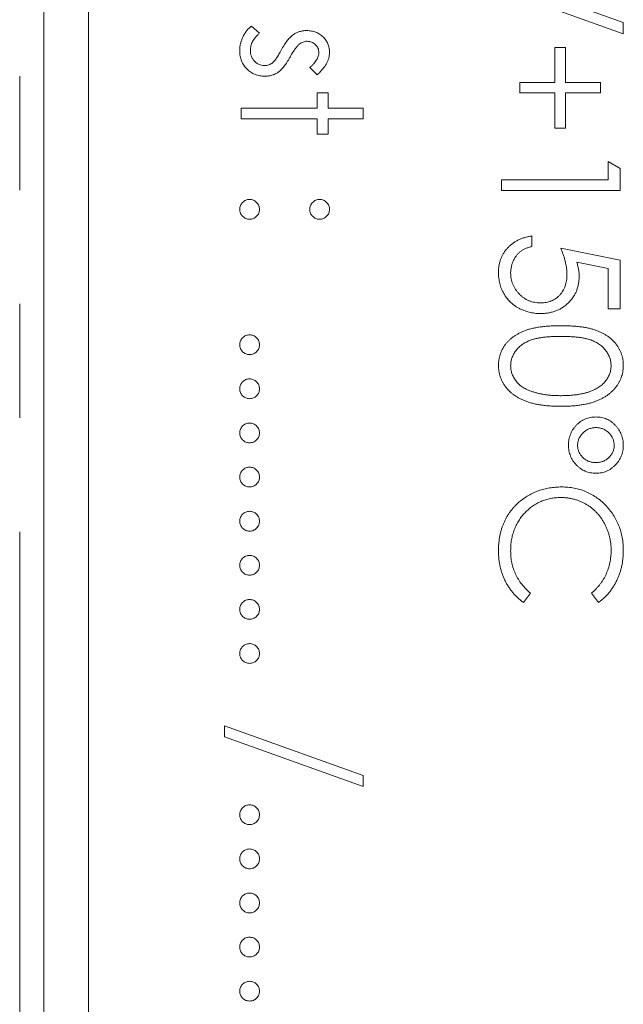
# Model space of a CAD drawing. Header units: millimetres. Extents: x 3 to 533, y -122 to 427.
# Tile 6 of 27: x 81.73 to 88.46, y 286.39 to 297.37. Entities that reach past the tile are written whole.
import ezdxf

# ---------------------------------------------------------------- set-up
doc = ezdxf.new("R2010")
doc.units = ezdxf.units.MM
doc.linetypes.add('PHANTOM', pattern=[12.7, 6.35, -1.27, 1.27, -1.27, 1.27, -1.27])

msp = doc.modelspace()

# ---------------------------------------------------------------- linework, layer by layer
at = {"color": 8, "linetype": 'PHANTOM', "lineweight": 0}
msp.add_line((81.732, 272.609), (81.732, 341.39), dxfattribs=at)
at = {"color": 7, "linetype": 'Continuous', "lineweight": 15}
for p, q in [((82, 275.39), (82, 341.39)), ((82.5, 333.39), (82.5, 277.39)), ((86.913, 297.891), (88.457, 297.338)), ((88.457, 297.213), (86.913, 297.766)), ((88.457, 297.338), (88.457, 297.213)), ((84.314, 297.298), (84.404, 297.219)), ((87.694, 296.67), (87.694, 297.06)), ((87.694, 297.06), (87.812, 297.06)), ((87.812, 297.06), (87.812, 296.67)), ((85.046, 296.755), (84.963, 296.836)), ((87.304, 296.67), (87.694, 296.67)), ((87.304, 296.552), (87.304, 296.67)), ((87.812, 296.67), (88.202, 296.67)), ((88.202, 296.67), (88.202, 296.552)), ((85.048, 296.552), (85.167, 296.552)), ((85.048, 296.382), (85.048, 296.552)), ((85.167, 296.552), (85.167, 296.382)), ((87.694, 296.552), (87.304, 296.552)), ((87.694, 296.161), (87.694, 296.552)), ((87.812, 296.552), (87.812, 296.161)), ((88.202, 296.552), (87.812, 296.552)), ((84.2, 296.382), (85.048, 296.382)), ((84.2, 296.263), (84.2, 296.382)), ((85.167, 296.382), (85.557, 296.382)), ((85.557, 296.382), (85.557, 296.263)), ((85.048, 296.263), (84.2, 296.263)), ((85.048, 296.094), (85.048, 296.263)), ((85.167, 296.263), (85.167, 296.094)), ((85.557, 296.263), (85.167, 296.263)), ((87.812, 296.161), (87.694, 296.161)), ((85.167, 296.094), (85.048, 296.094)), ((88.287, 295.788), (88.423, 295.711)), ((88.287, 295.585), (88.287, 295.788)), ((88.423, 295.711), (88.423, 295.466)), ((87.1, 295.585), (88.287, 295.585)), ((87.1, 295.466), (87.1, 295.585)), ((88.423, 295.466), (87.1, 295.466)), ((87.439, 294.957), (87.439, 294.839)), ((87.761, 294.822), (88.423, 294.686)), ((88.423, 294.686), (88.423, 294.143)), ((88.287, 294.593), (87.939, 294.664)), ((88.287, 294.143), (88.287, 294.593)), ((88.423, 294.143), (88.287, 294.143)), ((87.422, 290.974), (87.344, 290.87)), ((88.18, 290.87), (88.101, 290.974)), ((84.013, 289.371), (84.013, 289.496)), ((84.013, 289.496), (85.557, 288.943)), ((85.557, 288.818), (84.013, 289.371)), ((85.557, 288.943), (85.557, 288.818))]:
    msp.add_line(p, q, dxfattribs=at)
for points, knots in [([(84.183, 297.021), (84.183, 297.035), (84.184, 297.061), (84.191, 297.101), (84.202, 297.139), (84.217, 297.176), (84.236, 297.211), (84.259, 297.244), (84.284, 297.273), (84.304, 297.29), (84.314, 297.298)], [0, 0, 0, 0, 0.126743, 0.251724, 0.377219, 0.504694, 0.631458, 0.755401, 0.877701, 1, 1, 1, 1]), ([(84.404, 297.219), (84.395, 297.212), (84.38, 297.197), (84.359, 297.174), (84.342, 297.15), (84.327, 297.127), (84.316, 297.102), (84.308, 297.078), (84.303, 297.053), (84.302, 297.036), (84.302, 297.028)], [0, 0, 0, 0, 0.147476, 0.285904, 0.417172, 0.540501, 0.659238, 0.775006, 0.887229, 1, 1, 1, 1]), ([(84.649, 297.036), (84.655, 297.046), (84.665, 297.065), (84.682, 297.092), (84.699, 297.116), (84.715, 297.139), (84.731, 297.158), (84.748, 297.175), (84.764, 297.19), (84.776, 297.199), (84.781, 297.203)], [0, 0, 0, 0, 0.157762, 0.30595, 0.443775, 0.572824, 0.692154, 0.802296, 0.905564, 1, 1, 1, 1]), ([(84.781, 297.203), (84.792, 297.21), (84.814, 297.223), (84.851, 297.237), (84.89, 297.246), (84.916, 297.247), (84.93, 297.247)], [0, 0, 0, 0, 0.246252, 0.492591, 0.74057, 1, 1, 1, 1]), ([(84.93, 297.247), (84.939, 297.247), (84.957, 297.246), (84.982, 297.243), (85.007, 297.237), (85.03, 297.23), (85.052, 297.22), (85.073, 297.208), (85.093, 297.194), (85.112, 297.178), (85.128, 297.16), (85.143, 297.141), (85.156, 297.121), (85.166, 297.099), (85.174, 297.077), (85.18, 297.053), (85.183, 297.028), (85.184, 297.011), (85.184, 297.003)], [0, 0, 0, 0, 0.067978, 0.133044, 0.196507, 0.258613, 0.319728, 0.380873, 0.442636, 0.505079, 0.567881, 0.628814, 0.68891, 0.748765, 0.809386, 0.870884, 0.934037, 1, 1, 1, 1]), ([(84.847, 297.095), (84.843, 297.092), (84.836, 297.086), (84.825, 297.074), (84.813, 297.06), (84.801, 297.044), (84.788, 297.026), (84.775, 297.005), (84.761, 296.982), (84.752, 296.966), (84.748, 296.957)], [0, 0, 0, 0, 0.0834251, 0.1775598, 0.2839824, 0.4022167, 0.5335685, 0.676121, 0.8316494, 1, 1, 1, 1]), ([(84.935, 297.128), (84.927, 297.128), (84.912, 297.127), (84.889, 297.12), (84.868, 297.11), (84.854, 297.1), (84.847, 297.095)], [0, 0, 0, 0, 0.2400399, 0.4794032, 0.7317567, 1, 1, 1, 1]), ([(85.065, 297.003), (85.065, 297.011), (85.064, 297.027), (85.056, 297.051), (85.044, 297.073), (85.026, 297.092), (85.006, 297.108), (84.984, 297.12), (84.96, 297.127), (84.943, 297.128), (84.935, 297.128)], [0, 0, 0, 0, 0.1249585, 0.2459006, 0.369166, 0.4985108, 0.6285039, 0.7510283, 0.8737242, 1, 1, 1, 1]), ([(84.462, 296.738), (84.453, 296.738), (84.434, 296.739), (84.406, 296.743), (84.38, 296.749), (84.354, 296.758), (84.33, 296.77), (84.307, 296.783), (84.285, 296.8), (84.264, 296.819), (84.245, 296.84), (84.228, 296.862), (84.214, 296.885), (84.203, 296.91), (84.194, 296.936), (84.188, 296.964), (84.184, 296.992), (84.183, 297.012), (84.183, 297.021)], [0, 0, 0, 0, 0.064548, 0.127199, 0.188597, 0.24864, 0.309525, 0.370037, 0.431889, 0.495704, 0.559519, 0.621372, 0.682397, 0.743568, 0.805498, 0.86864, 0.933066, 1, 1, 1, 1]), ([(84.302, 297.028), (84.302, 297.016), (84.303, 296.994), (84.312, 296.962), (84.327, 296.932), (84.347, 296.906), (84.371, 296.884), (84.398, 296.869), (84.427, 296.859), (84.447, 296.857), (84.457, 296.857)], [0, 0, 0, 0, 0.134042, 0.261896, 0.387836, 0.517686, 0.644509, 0.764718, 0.880291, 1, 1, 1, 1]), ([(84.55, 296.889), (84.553, 296.893), (84.56, 296.899), (84.571, 296.911), (84.583, 296.926), (84.595, 296.943), (84.608, 296.962), (84.621, 296.985), (84.635, 297.009), (84.644, 297.027), (84.649, 297.036)], [0, 0, 0, 0, 0.0768751, 0.1674617, 0.27227, 0.3895508, 0.5208014, 0.6662633, 0.8255449, 1, 1, 1, 1]), ([(84.963, 296.836), (84.971, 296.843), (84.987, 296.856), (85.008, 296.877), (85.025, 296.898), (85.04, 296.919), (85.051, 296.94), (85.059, 296.961), (85.064, 296.982), (85.065, 296.996), (85.065, 297.003)], [0, 0, 0, 0, 0.158223, 0.305036, 0.441309, 0.565963, 0.683525, 0.793334, 0.898518, 1, 1, 1, 1]), ([(85.184, 297.003), (85.183, 296.992), (85.182, 296.972), (85.176, 296.94), (85.165, 296.909), (85.15, 296.878), (85.13, 296.847), (85.106, 296.816), (85.078, 296.785), (85.057, 296.765), (85.046, 296.755)], [0, 0, 0, 0, 0.105714, 0.213412, 0.326127, 0.444452, 0.569061, 0.702712, 0.846318, 1, 1, 1, 1]), ([(84.457, 296.857), (84.466, 296.857), (84.482, 296.858), (84.506, 296.864), (84.529, 296.875), (84.543, 296.884), (84.55, 296.889)], [0, 0, 0, 0, 0.253475, 0.500453, 0.745578, 1, 1, 1, 1]), ([(84.748, 296.957), (84.742, 296.947), (84.731, 296.927), (84.713, 296.899), (84.696, 296.873), (84.679, 296.85), (84.662, 296.83), (84.646, 296.812), (84.629, 296.796), (84.617, 296.787), (84.612, 296.783)], [0, 0, 0, 0, 0.1589891, 0.3071146, 0.4462132, 0.5748761, 0.6941521, 0.8045812, 0.9065933, 1, 1, 1, 1]), ([(84.612, 296.783), (84.601, 296.776), (84.578, 296.763), (84.542, 296.748), (84.503, 296.74), (84.476, 296.739), (84.462, 296.738)], [0, 0, 0, 0, 0.248839, 0.495235, 0.743336, 1, 1, 1, 1]), ([(84.183, 295.254), (84.183, 295.261), (84.184, 295.276), (84.191, 295.297), (84.201, 295.316), (84.215, 295.333), (84.232, 295.346), (84.251, 295.357), (84.272, 295.363), (84.286, 295.364), (84.293, 295.364)], [0, 0, 0, 0, 0.1277566, 0.2494144, 0.3727965, 0.5001113, 0.6286099, 0.7506434, 0.8737684, 1, 1, 1, 1]), ([(84.293, 295.364), (84.301, 295.364), (84.315, 295.363), (84.336, 295.357), (84.355, 295.346), (84.372, 295.332), (84.386, 295.316), (84.396, 295.297), (84.402, 295.276), (84.403, 295.261), (84.404, 295.254)], [0, 0, 0, 0, 0.129097, 0.252046, 0.373905, 0.5010378, 0.6281707, 0.7513765, 0.872426, 1, 1, 1, 1]), ([(84.963, 295.254), (84.964, 295.261), (84.964, 295.276), (84.971, 295.297), (84.981, 295.316), (84.995, 295.332), (85.012, 295.346), (85.031, 295.357), (85.051, 295.363), (85.066, 295.364), (85.073, 295.364)], [0, 0, 0, 0, 0.127574, 0.2486235, 0.3718293, 0.4989622, 0.626095, 0.747954, 0.870903, 1, 1, 1, 1]), ([(85.073, 295.364), (85.081, 295.364), (85.095, 295.363), (85.116, 295.357), (85.135, 295.346), (85.152, 295.332), (85.166, 295.316), (85.176, 295.297), (85.183, 295.276), (85.183, 295.261), (85.184, 295.254)], [0, 0, 0, 0, 0.126257, 0.2494068, 0.3714648, 0.4988052, 0.6271285, 0.7505355, 0.8722177, 1, 1, 1, 1]), ([(84.293, 295.144), (84.286, 295.144), (84.272, 295.145), (84.251, 295.151), (84.232, 295.162), (84.215, 295.176), (84.201, 295.193), (84.191, 295.211), (84.184, 295.232), (84.183, 295.247), (84.183, 295.254)], [0, 0, 0, 0, 0.126178, 0.248821, 0.37154, 0.499984, 0.627244, 0.749226, 0.872298, 1, 1, 1, 1]), ([(84.404, 295.254), (84.403, 295.247), (84.402, 295.232), (84.396, 295.211), (84.386, 295.193), (84.372, 295.176), (84.355, 295.162), (84.336, 295.151), (84.315, 295.145), (84.301, 295.144), (84.293, 295.144)], [0, 0, 0, 0, 0.127519, 0.249986, 0.371792, 0.49887, 0.625948, 0.748492, 0.870959, 1, 1, 1, 1]), ([(85.073, 295.144), (85.066, 295.144), (85.051, 295.145), (85.03, 295.151), (85.012, 295.162), (84.995, 295.176), (84.981, 295.193), (84.97, 295.211), (84.965, 295.232), (84.964, 295.247), (84.963, 295.254)], [0, 0, 0, 0, 0.129041, 0.251508, 0.374052, 0.50113, 0.628208, 0.750014, 0.872481, 1, 1, 1, 1]), ([(85.184, 295.254), (85.183, 295.247), (85.182, 295.232), (85.177, 295.211), (85.166, 295.193), (85.152, 295.176), (85.135, 295.162), (85.116, 295.151), (85.095, 295.145), (85.081, 295.144), (85.073, 295.144)], [0, 0, 0, 0, 0.127519, 0.249986, 0.371792, 0.49887, 0.625948, 0.748492, 0.870959, 1, 1, 1, 1]), ([(87.066, 294.554), (87.066, 294.567), (87.067, 294.593), (87.072, 294.631), (87.08, 294.667), (87.092, 294.702), (87.106, 294.736), (87.124, 294.767), (87.145, 294.798), (87.17, 294.826), (87.196, 294.852), (87.226, 294.875), (87.256, 294.896), (87.289, 294.914), (87.324, 294.929), (87.361, 294.941), (87.399, 294.951), (87.426, 294.955), (87.439, 294.957)], [0, 0, 0, 0, 0.065421, 0.128708, 0.190236, 0.250724, 0.310637, 0.370766, 0.431615, 0.493523, 0.555883, 0.617342, 0.678668, 0.740711, 0.802985, 0.866803, 0.932347, 1, 1, 1, 1]), ([(87.439, 294.839), (87.427, 294.836), (87.402, 294.83), (87.368, 294.818), (87.338, 294.803), (87.311, 294.785), (87.287, 294.763), (87.266, 294.739), (87.247, 294.712), (87.231, 294.681), (87.218, 294.649), (87.209, 294.616), (87.203, 294.581), (87.202, 294.558), (87.202, 294.547)], [0, 0, 0, 0, 0.094687, 0.181994, 0.264377, 0.34218, 0.418618, 0.496509, 0.577369, 0.661511, 0.746733, 0.831258, 0.915206, 1, 1, 1, 1]), ([(87.829, 294.53), (87.829, 294.54), (87.829, 294.562), (87.825, 294.594), (87.82, 294.628), (87.813, 294.664), (87.803, 294.701), (87.791, 294.74), (87.777, 294.78), (87.767, 294.808), (87.761, 294.822)], [0, 0, 0, 0, 0.102203, 0.211023, 0.3251, 0.446502, 0.573788, 0.708901, 0.850358, 1, 1, 1, 1]), ([(87.939, 294.664), (87.943, 294.65), (87.951, 294.623), (87.959, 294.583), (87.964, 294.545), (87.965, 294.521), (87.965, 294.509)], [0, 0, 0, 0, 0.275068, 0.532901, 0.773973, 1, 1, 1, 1]), ([(87.532, 294.092), (87.521, 294.093), (87.5, 294.093), (87.468, 294.096), (87.437, 294.101), (87.407, 294.107), (87.377, 294.116), (87.348, 294.126), (87.32, 294.139), (87.292, 294.152), (87.265, 294.168), (87.24, 294.185), (87.217, 294.204), (87.195, 294.223), (87.175, 294.244), (87.157, 294.267), (87.139, 294.291), (87.124, 294.316), (87.11, 294.342), (87.099, 294.369), (87.088, 294.398), (87.08, 294.427), (87.074, 294.457), (87.07, 294.489), (87.066, 294.521), (87.066, 294.543), (87.066, 294.554)], [0, 0, 0, 0, 0.044014, 0.087434, 0.130118, 0.172554, 0.214555, 0.256298, 0.298438, 0.340849, 0.382715, 0.423924, 0.464246, 0.504074, 0.543862, 0.583567, 0.623094, 0.663229, 0.703551, 0.743938, 0.784541, 0.82575, 0.867757, 0.910745, 0.954914, 1, 1, 1, 1]), ([(87.202, 294.547), (87.202, 294.535), (87.203, 294.513), (87.207, 294.48), (87.215, 294.449), (87.225, 294.418), (87.239, 294.389), (87.256, 294.361), (87.275, 294.335), (87.297, 294.31), (87.322, 294.287), (87.348, 294.266), (87.376, 294.249), (87.405, 294.235), (87.436, 294.224), (87.469, 294.217), (87.502, 294.212), (87.525, 294.211), (87.537, 294.211)], [0, 0, 0, 0, 0.064207, 0.126425, 0.18768, 0.248216, 0.308305, 0.369661, 0.431699, 0.495947, 0.559758, 0.622295, 0.683911, 0.745092, 0.80674, 0.869087, 0.93329, 1, 1, 1, 1]), ([(87.965, 294.509), (87.965, 294.494), (87.964, 294.465), (87.958, 294.422), (87.948, 294.382), (87.935, 294.343), (87.918, 294.307), (87.897, 294.272), (87.872, 294.24), (87.844, 294.209), (87.812, 294.182), (87.779, 294.158), (87.743, 294.137), (87.705, 294.121), (87.665, 294.108), (87.622, 294.099), (87.578, 294.093), (87.548, 294.093), (87.532, 294.092)], [0, 0, 0, 0, 0.0658076, 0.1293943, 0.1908941, 0.2512811, 0.310815, 0.370371, 0.4307683, 0.4928813, 0.5551039, 0.6160671, 0.677256, 0.7382598, 0.8007621, 0.8647776, 0.9310453, 1, 1, 1, 1]), ([(87.537, 294.211), (87.548, 294.211), (87.569, 294.212), (87.599, 294.216), (87.628, 294.223), (87.655, 294.232), (87.681, 294.244), (87.705, 294.259), (87.728, 294.277), (87.749, 294.298), (87.768, 294.32), (87.784, 294.345), (87.798, 294.371), (87.81, 294.399), (87.818, 294.43), (87.825, 294.462), (87.829, 294.495), (87.829, 294.518), (87.829, 294.53)], [0, 0, 0, 0, 0.0653514, 0.127916, 0.1883602, 0.2472161, 0.3056301, 0.3637698, 0.4226609, 0.4826873, 0.5433002, 0.604118, 0.6649649, 0.7274135, 0.7914676, 0.8580554, 0.9270368, 1, 1, 1, 1]), ([(87.066, 293.514), (87.066, 293.525), (87.067, 293.545), (87.07, 293.576), (87.076, 293.605), (87.084, 293.634), (87.094, 293.662), (87.107, 293.69), (87.122, 293.716), (87.139, 293.742), (87.158, 293.767), (87.18, 293.79), (87.204, 293.812), (87.23, 293.832), (87.258, 293.851), (87.289, 293.869), (87.322, 293.886), (87.357, 293.901), (87.395, 293.914), (87.437, 293.926), (87.482, 293.935), (87.531, 293.943), (87.583, 293.949), (87.639, 293.954), (87.699, 293.956), (87.74, 293.957), (87.761, 293.957)], [0, 0, 0, 0, 0.0337871, 0.0666217, 0.0992849, 0.1313612, 0.1635852, 0.1961039, 0.2289023, 0.2621581, 0.2959912, 0.3302178, 0.3650598, 0.4009507, 0.4376204, 0.4757075, 0.5153807, 0.5564135, 0.5997648, 0.6464242, 0.6964314, 0.7497815, 0.8065733, 0.8674355, 0.9318868, 1, 1, 1, 1]), ([(87.761, 293.957), (87.782, 293.957), (87.823, 293.956), (87.883, 293.954), (87.94, 293.949), (87.992, 293.943), (88.041, 293.936), (88.086, 293.926), (88.128, 293.914), (88.166, 293.901), (88.201, 293.887), (88.233, 293.871), (88.264, 293.853), (88.292, 293.834), (88.318, 293.813), (88.342, 293.792), (88.364, 293.768), (88.383, 293.743), (88.4, 293.717), (88.415, 293.69), (88.428, 293.663), (88.439, 293.635), (88.447, 293.606), (88.453, 293.576), (88.456, 293.545), (88.457, 293.525), (88.457, 293.514)], [0, 0, 0, 0, 0.068595, 0.133246, 0.194313, 0.251279, 0.304513, 0.354235, 0.400481, 0.443411, 0.484015, 0.523252, 0.561042, 0.5979, 0.633518, 0.668314, 0.702496, 0.736685, 0.770293, 0.803437, 0.835913, 0.86846, 0.900847, 0.933467, 0.966258, 1, 1, 1, 1]), ([(84.183, 293.745), (84.183, 293.752), (84.184, 293.766), (84.191, 293.787), (84.201, 293.806), (84.215, 293.823), (84.232, 293.837), (84.251, 293.847), (84.272, 293.854), (84.286, 293.854), (84.293, 293.855)], [0, 0, 0, 0, 0.1277566, 0.2494144, 0.3727965, 0.5001113, 0.6286099, 0.7506434, 0.8737684, 1, 1, 1, 1]), ([(84.293, 293.855), (84.301, 293.854), (84.315, 293.854), (84.336, 293.847), (84.355, 293.837), (84.372, 293.823), (84.386, 293.806), (84.396, 293.787), (84.402, 293.766), (84.403, 293.752), (84.404, 293.745)], [0, 0, 0, 0, 0.129097, 0.252046, 0.373905, 0.5010378, 0.6281707, 0.7513765, 0.872426, 1, 1, 1, 1]), ([(87.761, 293.838), (87.744, 293.838), (87.709, 293.838), (87.66, 293.835), (87.613, 293.832), (87.57, 293.828), (87.53, 293.822), (87.494, 293.816), (87.46, 293.808), (87.43, 293.798), (87.403, 293.787), (87.377, 293.775), (87.353, 293.762), (87.331, 293.748), (87.311, 293.732), (87.292, 293.715), (87.275, 293.697), (87.255, 293.672), (87.234, 293.639), (87.215, 293.597), (87.204, 293.554), (87.202, 293.525), (87.202, 293.51)], [0, 0, 0, 0, 0.072951, 0.141584, 0.205926, 0.265301, 0.320597, 0.371817, 0.41879, 0.461699, 0.502134, 0.540804, 0.578181, 0.614297, 0.649678, 0.684299, 0.718359, 0.752081, 0.817652, 0.879722, 0.939966, 1, 1, 1, 1]), ([(88.321, 293.51), (88.32, 293.525), (88.319, 293.554), (88.308, 293.598), (88.289, 293.639), (88.268, 293.672), (88.249, 293.697), (88.231, 293.715), (88.213, 293.732), (88.192, 293.747), (88.17, 293.762), (88.146, 293.775), (88.121, 293.787), (88.093, 293.798), (88.063, 293.807), (88.03, 293.815), (87.993, 293.823), (87.953, 293.828), (87.91, 293.832), (87.864, 293.835), (87.814, 293.838), (87.779, 293.838), (87.761, 293.838)], [0, 0, 0, 0, 0.0603866, 0.1208832, 0.1827546, 0.247811, 0.2812991, 0.3150876, 0.3497024, 0.3848566, 0.4209662, 0.4585112, 0.4971747, 0.537602, 0.580503, 0.6274675, 0.6783882, 0.7339832, 0.7937467, 0.8577137, 0.9266979, 1, 1, 1, 1]), ([(84.293, 293.634), (84.286, 293.635), (84.272, 293.636), (84.251, 293.642), (84.232, 293.652), (84.215, 293.666), (84.201, 293.683), (84.191, 293.702), (84.184, 293.723), (84.183, 293.737), (84.183, 293.745)], [0, 0, 0, 0, 0.126178, 0.248821, 0.37154, 0.499984, 0.627244, 0.749226, 0.872298, 1, 1, 1, 1]), ([(84.404, 293.745), (84.403, 293.737), (84.402, 293.723), (84.396, 293.702), (84.386, 293.683), (84.372, 293.666), (84.355, 293.652), (84.336, 293.642), (84.315, 293.636), (84.301, 293.635), (84.293, 293.634)], [0, 0, 0, 0, 0.127519, 0.249986, 0.371792, 0.49887, 0.625948, 0.748492, 0.870959, 1, 1, 1, 1]), ([(87.761, 293.058), (87.741, 293.058), (87.701, 293.058), (87.644, 293.061), (87.589, 293.066), (87.538, 293.072), (87.49, 293.08), (87.445, 293.091), (87.403, 293.102), (87.364, 293.117), (87.328, 293.132), (87.295, 293.149), (87.264, 293.168), (87.234, 293.188), (87.207, 293.209), (87.183, 293.232), (87.161, 293.256), (87.141, 293.281), (87.123, 293.308), (87.108, 293.335), (87.095, 293.363), (87.084, 293.392), (87.076, 293.422), (87.071, 293.452), (87.067, 293.483), (87.066, 293.504), (87.066, 293.514)], [0, 0, 0, 0, 0.0650633, 0.1267732, 0.1855158, 0.2407647, 0.2929798, 0.3422504, 0.3889193, 0.4327757, 0.4746284, 0.5147747, 0.5536059, 0.5914264, 0.6280281, 0.6638036, 0.6989843, 0.7335915, 0.7676285, 0.8012083, 0.8342638, 0.8669807, 0.8997197, 0.9327019, 0.9661759, 1, 1, 1, 1]), ([(87.202, 293.51), (87.202, 293.496), (87.204, 293.466), (87.215, 293.424), (87.233, 293.382), (87.254, 293.35), (87.273, 293.325), (87.29, 293.307), (87.309, 293.291), (87.329, 293.275), (87.352, 293.261), (87.376, 293.248), (87.402, 293.237), (87.42, 293.23), (87.429, 293.227)], [0, 0, 0, 0, 0.112813, 0.225394, 0.339595, 0.459675, 0.521735, 0.583926, 0.648174, 0.713881, 0.781004, 0.851451, 0.924051, 1, 1, 1, 1]), ([(88.457, 293.514), (88.457, 293.504), (88.456, 293.483), (88.453, 293.452), (88.447, 293.422), (88.439, 293.392), (88.428, 293.364), (88.415, 293.336), (88.4, 293.308), (88.383, 293.282), (88.363, 293.257), (88.341, 293.233), (88.316, 293.21), (88.29, 293.189), (88.261, 293.169), (88.229, 293.15), (88.195, 293.134), (88.159, 293.117), (88.12, 293.104), (88.079, 293.091), (88.033, 293.081), (87.985, 293.072), (87.933, 293.066), (87.879, 293.061), (87.821, 293.058), (87.781, 293.058), (87.761, 293.058)], [0, 0, 0, 0, 0.033788, 0.067194, 0.099862, 0.132567, 0.165151, 0.197913, 0.231319, 0.265083, 0.299255, 0.334399, 0.369943, 0.406284, 0.444064, 0.482998, 0.523354, 0.565537, 0.609613, 0.656391, 0.705885, 0.758325, 0.813832, 0.872795, 0.934722, 1, 1, 1, 1]), ([(87.761, 293.176), (87.777, 293.177), (87.808, 293.177), (87.854, 293.179), (87.897, 293.183), (87.938, 293.187), (87.977, 293.194), (88.014, 293.201), (88.048, 293.21), (88.081, 293.22), (88.111, 293.232), (88.139, 293.245), (88.165, 293.259), (88.189, 293.273), (88.211, 293.289), (88.23, 293.307), (88.248, 293.325), (88.268, 293.35), (88.289, 293.383), (88.308, 293.424), (88.319, 293.467), (88.32, 293.496), (88.321, 293.51)], [0, 0, 0, 0, 0.0656812, 0.1284865, 0.1881751, 0.2451061, 0.2994484, 0.3508229, 0.3999417, 0.4466717, 0.4912545, 0.5333763, 0.5738528, 0.6125263, 0.6495971, 0.685532, 0.7201058, 0.7538377, 0.8189254, 0.8804935, 0.9403113, 1, 1, 1, 1]), ([(84.183, 293.253), (84.183, 293.26), (84.184, 293.275), (84.191, 293.295), (84.201, 293.314), (84.215, 293.331), (84.232, 293.345), (84.251, 293.356), (84.272, 293.362), (84.286, 293.363), (84.293, 293.363)], [0, 0, 0, 0, 0.1277566, 0.2494144, 0.3727965, 0.5001113, 0.6286099, 0.7506434, 0.8737684, 1, 1, 1, 1]), ([(84.293, 293.363), (84.301, 293.363), (84.315, 293.362), (84.336, 293.355), (84.355, 293.345), (84.372, 293.331), (84.386, 293.314), (84.396, 293.295), (84.402, 293.275), (84.403, 293.26), (84.404, 293.253)], [0, 0, 0, 0, 0.129097, 0.252046, 0.373905, 0.5010378, 0.6281707, 0.7513765, 0.872426, 1, 1, 1, 1]), ([(84.293, 293.143), (84.286, 293.143), (84.272, 293.144), (84.251, 293.15), (84.232, 293.161), (84.215, 293.174), (84.201, 293.191), (84.191, 293.21), (84.184, 293.231), (84.183, 293.245), (84.183, 293.253)], [0, 0, 0, 0, 0.126178, 0.248821, 0.37154, 0.499984, 0.627244, 0.749226, 0.872298, 1, 1, 1, 1]), ([(84.404, 293.253), (84.403, 293.245), (84.402, 293.231), (84.396, 293.21), (84.386, 293.191), (84.372, 293.174), (84.355, 293.16), (84.336, 293.15), (84.315, 293.144), (84.301, 293.143), (84.293, 293.143)], [0, 0, 0, 0, 0.127519, 0.249986, 0.371792, 0.49887, 0.625948, 0.748492, 0.870959, 1, 1, 1, 1]), ([(87.429, 293.227), (87.441, 293.223), (87.465, 293.214), (87.502, 293.204), (87.541, 293.196), (87.581, 293.188), (87.624, 293.183), (87.668, 293.179), (87.714, 293.177), (87.746, 293.177), (87.761, 293.176)], [0, 0, 0, 0, 0.1105883, 0.2245418, 0.3425035, 0.4643241, 0.590756, 0.7222275, 0.8588428, 1, 1, 1, 1]), ([(87.846, 292.626), (87.846, 292.637), (87.847, 292.658), (87.851, 292.689), (87.858, 292.719), (87.868, 292.747), (87.881, 292.774), (87.896, 292.801), (87.914, 292.825), (87.935, 292.848), (87.957, 292.87), (87.981, 292.888), (88.007, 292.904), (88.034, 292.917), (88.062, 292.927), (88.092, 292.934), (88.123, 292.938), (88.143, 292.939), (88.154, 292.939)], [0, 0, 0, 0, 0.065555, 0.129478, 0.191717, 0.253003, 0.313797, 0.375166, 0.43753, 0.501545, 0.565126, 0.627273, 0.688269, 0.748802, 0.809757, 0.871594, 0.934445, 1, 1, 1, 1]), ([(88.154, 292.939), (88.164, 292.939), (88.185, 292.938), (88.214, 292.934), (88.243, 292.926), (88.271, 292.916), (88.297, 292.903), (88.322, 292.887), (88.346, 292.868), (88.368, 292.846), (88.389, 292.822), (88.407, 292.797), (88.422, 292.771), (88.435, 292.744), (88.445, 292.715), (88.452, 292.686), (88.456, 292.655), (88.457, 292.634), (88.457, 292.623)], [0, 0, 0, 0, 0.063376, 0.124566, 0.185441, 0.245343, 0.305371, 0.366677, 0.429563, 0.494398, 0.559738, 0.623039, 0.685369, 0.747142, 0.808915, 0.871118, 0.934469, 1, 1, 1, 1]), ([(84.183, 292.761), (84.183, 292.768), (84.184, 292.783), (84.191, 292.803), (84.201, 292.822), (84.215, 292.839), (84.232, 292.853), (84.251, 292.864), (84.272, 292.87), (84.286, 292.871), (84.293, 292.871)], [0, 0, 0, 0, 0.1277566, 0.2494144, 0.3727965, 0.5001113, 0.6286099, 0.7506434, 0.8737684, 1, 1, 1, 1]), ([(84.293, 292.871), (84.301, 292.871), (84.315, 292.87), (84.336, 292.864), (84.355, 292.853), (84.372, 292.839), (84.386, 292.822), (84.396, 292.803), (84.402, 292.783), (84.403, 292.768), (84.404, 292.761)], [0, 0, 0, 0, 0.129097, 0.252046, 0.373905, 0.5010378, 0.6281707, 0.7513765, 0.872426, 1, 1, 1, 1]), ([(88.152, 292.82), (88.145, 292.82), (88.131, 292.82), (88.112, 292.817), (88.092, 292.812), (88.074, 292.806), (88.056, 292.798), (88.039, 292.788), (88.023, 292.776), (88.008, 292.762), (87.994, 292.747), (87.982, 292.731), (87.971, 292.715), (87.963, 292.698), (87.956, 292.68), (87.951, 292.662), (87.949, 292.643), (87.948, 292.63), (87.948, 292.623)], [0, 0, 0, 0, 0.06502, 0.128146, 0.190568, 0.25221, 0.313736, 0.37654, 0.4405, 0.506228, 0.571902, 0.635028, 0.696119, 0.75725, 0.816801, 0.87697, 0.937469, 1, 1, 1, 1]), ([(88.355, 292.623), (88.355, 292.629), (88.354, 292.642), (88.352, 292.662), (88.347, 292.68), (88.341, 292.698), (88.332, 292.715), (88.322, 292.732), (88.31, 292.748), (88.296, 292.762), (88.281, 292.776), (88.264, 292.787), (88.248, 292.798), (88.23, 292.806), (88.211, 292.812), (88.192, 292.817), (88.172, 292.82), (88.158, 292.82), (88.152, 292.82)], [0, 0, 0, 0, 0.063119, 0.125041, 0.184969, 0.244778, 0.305665, 0.36722, 0.42958, 0.494377, 0.559218, 0.622427, 0.684257, 0.746299, 0.807693, 0.869865, 0.934401, 1, 1, 1, 1]), ([(84.293, 292.651), (84.286, 292.651), (84.272, 292.652), (84.251, 292.658), (84.232, 292.669), (84.215, 292.682), (84.201, 292.699), (84.191, 292.718), (84.184, 292.739), (84.183, 292.754), (84.183, 292.761)], [0, 0, 0, 0, 0.126178, 0.248821, 0.37154, 0.499984, 0.627244, 0.749226, 0.872298, 1, 1, 1, 1]), ([(84.404, 292.761), (84.403, 292.754), (84.402, 292.739), (84.396, 292.718), (84.386, 292.699), (84.372, 292.683), (84.355, 292.669), (84.336, 292.658), (84.315, 292.652), (84.301, 292.651), (84.293, 292.651)], [0, 0, 0, 0, 0.127519, 0.249986, 0.371792, 0.49887, 0.625948, 0.748492, 0.870959, 1, 1, 1, 1]), ([(88.152, 292.311), (88.141, 292.312), (88.12, 292.312), (88.09, 292.317), (88.061, 292.324), (88.033, 292.334), (88.006, 292.347), (87.981, 292.363), (87.957, 292.382), (87.934, 292.403), (87.914, 292.427), (87.895, 292.451), (87.88, 292.477), (87.868, 292.505), (87.858, 292.533), (87.851, 292.563), (87.847, 292.594), (87.846, 292.615), (87.846, 292.626)], [0, 0, 0, 0, 0.064644, 0.127202, 0.188677, 0.249283, 0.309724, 0.37042, 0.432638, 0.496759, 0.560989, 0.623519, 0.685051, 0.7465, 0.807773, 0.870178, 0.934271, 1, 1, 1, 1]), ([(87.948, 292.623), (87.948, 292.617), (87.948, 292.604), (87.952, 292.585), (87.956, 292.567), (87.963, 292.55), (87.971, 292.533), (87.981, 292.517), (87.993, 292.501), (88.007, 292.487), (88.022, 292.474), (88.038, 292.462), (88.054, 292.452), (88.072, 292.444), (88.09, 292.438), (88.109, 292.433), (88.129, 292.431), (88.143, 292.43), (88.15, 292.43)], [0, 0, 0, 0, 0.062317, 0.123598, 0.183382, 0.243579, 0.303467, 0.364043, 0.426657, 0.491216, 0.555887, 0.619349, 0.681666, 0.74428, 0.805786, 0.868886, 0.933422, 1, 1, 1, 1]), ([(88.15, 292.43), (88.157, 292.43), (88.171, 292.431), (88.192, 292.433), (88.211, 292.438), (88.23, 292.444), (88.248, 292.452), (88.265, 292.462), (88.281, 292.473), (88.296, 292.486), (88.31, 292.5), (88.322, 292.515), (88.332, 292.531), (88.34, 292.548), (88.347, 292.566), (88.352, 292.584), (88.355, 292.603), (88.355, 292.616), (88.355, 292.623)], [0, 0, 0, 0, 0.068539, 0.134195, 0.198398, 0.260702, 0.322776, 0.384867, 0.447975, 0.512089, 0.575479, 0.637415, 0.697469, 0.75684, 0.816518, 0.875787, 0.937376, 1, 1, 1, 1]), ([(88.457, 292.623), (88.457, 292.613), (88.456, 292.592), (88.452, 292.561), (88.445, 292.532), (88.435, 292.504), (88.422, 292.476), (88.407, 292.45), (88.389, 292.426), (88.368, 292.403), (88.346, 292.381), (88.322, 292.363), (88.296, 292.347), (88.27, 292.334), (88.242, 292.324), (88.213, 292.317), (88.183, 292.312), (88.162, 292.312), (88.152, 292.311)], [0, 0, 0, 0, 0.065527, 0.128875, 0.190543, 0.252313, 0.313091, 0.374945, 0.437802, 0.502322, 0.566778, 0.629416, 0.69043, 0.751186, 0.811411, 0.872678, 0.935563, 1, 1, 1, 1]), ([(84.183, 292.269), (84.183, 292.276), (84.184, 292.291), (84.191, 292.312), (84.201, 292.331), (84.215, 292.348), (84.232, 292.361), (84.251, 292.372), (84.272, 292.378), (84.286, 292.379), (84.293, 292.379)], [0, 0, 0, 0, 0.1277566, 0.2494144, 0.3727965, 0.5001113, 0.6286099, 0.7506434, 0.8737684, 1, 1, 1, 1]), ([(84.293, 292.379), (84.301, 292.379), (84.315, 292.378), (84.336, 292.372), (84.355, 292.361), (84.372, 292.347), (84.386, 292.331), (84.396, 292.312), (84.402, 292.291), (84.403, 292.276), (84.404, 292.269)], [0, 0, 0, 0, 0.129097, 0.252046, 0.373905, 0.5010378, 0.6281707, 0.7513765, 0.872426, 1, 1, 1, 1]), ([(84.293, 292.159), (84.286, 292.159), (84.272, 292.16), (84.251, 292.166), (84.232, 292.177), (84.215, 292.191), (84.201, 292.207), (84.191, 292.226), (84.184, 292.247), (84.183, 292.262), (84.183, 292.269)], [0, 0, 0, 0, 0.126178, 0.248821, 0.37154, 0.499984, 0.627244, 0.749226, 0.872298, 1, 1, 1, 1]), ([(84.404, 292.269), (84.403, 292.262), (84.402, 292.247), (84.396, 292.226), (84.386, 292.207), (84.372, 292.191), (84.355, 292.177), (84.336, 292.166), (84.315, 292.16), (84.301, 292.159), (84.293, 292.159)], [0, 0, 0, 0, 0.127519, 0.249986, 0.371792, 0.49887, 0.625948, 0.748492, 0.870959, 1, 1, 1, 1]), ([(87.297, 291.991), (87.314, 292.004), (87.347, 292.031), (87.4, 292.065), (87.455, 292.094), (87.513, 292.118), (87.573, 292.136), (87.636, 292.149), (87.702, 292.157), (87.747, 292.158), (87.769, 292.159)], [0, 0, 0, 0, 0.124329, 0.247156, 0.36878, 0.490734, 0.613614, 0.738958, 0.867311, 1, 1, 1, 1]), ([(87.769, 292.159), (87.793, 292.158), (87.84, 292.157), (87.908, 292.147), (87.974, 292.131), (88.037, 292.109), (88.097, 292.081), (88.154, 292.045), (88.209, 292.004), (88.259, 291.957), (88.305, 291.905), (88.346, 291.849), (88.38, 291.79), (88.408, 291.727), (88.43, 291.662), (88.446, 291.593), (88.455, 291.521), (88.456, 291.472), (88.457, 291.447)], [0, 0, 0, 0, 0.064558, 0.127014, 0.187955, 0.248014, 0.307748, 0.368235, 0.42947, 0.492743, 0.556258, 0.618217, 0.679655, 0.741246, 0.803415, 0.866815, 0.932328, 1, 1, 1, 1]), ([(87.76, 292.04), (87.741, 292.04), (87.702, 292.039), (87.646, 292.03), (87.592, 292.018), (87.541, 291.999), (87.492, 291.975), (87.446, 291.946), (87.402, 291.911), (87.361, 291.872), (87.324, 291.829), (87.291, 291.782), (87.263, 291.733), (87.241, 291.681), (87.223, 291.626), (87.211, 291.569), (87.203, 291.508), (87.202, 291.467), (87.202, 291.446)], [0, 0, 0, 0, 0.0643232, 0.1262901, 0.1867265, 0.2461464, 0.3055756, 0.3654294, 0.4263263, 0.4888399, 0.551725, 0.6139186, 0.6754838, 0.7373339, 0.800229, 0.8645023, 0.9310407, 1, 1, 1, 1]), ([(88.321, 291.454), (88.321, 291.468), (88.321, 291.494), (88.317, 291.533), (88.311, 291.572), (88.303, 291.609), (88.292, 291.646), (88.279, 291.683), (88.264, 291.718), (88.247, 291.752), (88.227, 291.786), (88.206, 291.817), (88.183, 291.847), (88.159, 291.874), (88.133, 291.9), (88.105, 291.924), (88.075, 291.945), (88.045, 291.965), (88.013, 291.983), (87.979, 291.998), (87.945, 292.011), (87.91, 292.022), (87.874, 292.03), (87.837, 292.036), (87.799, 292.04), (87.773, 292.04), (87.76, 292.04)], [0, 0, 0, 0, 0.043955, 0.087502, 0.130463, 0.172752, 0.215403, 0.25765, 0.300153, 0.343121, 0.385925, 0.427686, 0.468818, 0.509492, 0.549883, 0.58998, 0.630405, 0.670869, 0.711384, 0.751627, 0.791776, 0.832459, 0.873319, 0.914543, 0.956924, 1, 1, 1, 1]), ([(87.066, 291.445), (87.066, 291.46), (87.066, 291.488), (87.07, 291.529), (87.074, 291.57), (87.08, 291.609), (87.088, 291.647), (87.098, 291.684), (87.11, 291.72), (87.124, 291.755), (87.139, 291.788), (87.156, 291.821), (87.175, 291.852), (87.196, 291.882), (87.219, 291.911), (87.243, 291.939), (87.269, 291.966), (87.288, 291.983), (87.297, 291.991)], [0, 0, 0, 0, 0.069663, 0.13775, 0.203917, 0.26878, 0.332414, 0.394754, 0.45618, 0.516996, 0.577396, 0.637198, 0.696999, 0.756756, 0.816554, 0.876948, 0.938132, 1, 1, 1, 1]), ([(84.183, 291.777), (84.183, 291.785), (84.184, 291.799), (84.191, 291.82), (84.201, 291.839), (84.215, 291.856), (84.232, 291.87), (84.251, 291.88), (84.272, 291.886), (84.286, 291.887), (84.293, 291.887)], [0, 0, 0, 0, 0.1277566, 0.2494144, 0.3727965, 0.5001113, 0.6286099, 0.7506434, 0.8737684, 1, 1, 1, 1]), ([(84.293, 291.887), (84.301, 291.887), (84.315, 291.886), (84.336, 291.88), (84.355, 291.87), (84.372, 291.856), (84.386, 291.839), (84.396, 291.82), (84.402, 291.799), (84.403, 291.785), (84.404, 291.777)], [0, 0, 0, 0, 0.129097, 0.252046, 0.373905, 0.5010378, 0.6281707, 0.7513765, 0.872426, 1, 1, 1, 1]), ([(84.293, 291.667), (84.286, 291.667), (84.272, 291.668), (84.251, 291.674), (84.232, 291.685), (84.215, 291.699), (84.201, 291.716), (84.191, 291.735), (84.184, 291.755), (84.183, 291.77), (84.183, 291.777)], [0, 0, 0, 0, 0.126178, 0.248821, 0.37154, 0.499984, 0.627244, 0.749226, 0.872298, 1, 1, 1, 1]), ([(84.404, 291.777), (84.403, 291.77), (84.402, 291.755), (84.396, 291.735), (84.386, 291.716), (84.372, 291.699), (84.355, 291.685), (84.336, 291.674), (84.315, 291.668), (84.301, 291.667), (84.293, 291.667)], [0, 0, 0, 0, 0.127519, 0.249986, 0.371792, 0.49887, 0.625948, 0.748492, 0.870959, 1, 1, 1, 1]), ([(84.183, 291.285), (84.183, 291.293), (84.184, 291.307), (84.191, 291.328), (84.201, 291.347), (84.215, 291.364), (84.232, 291.378), (84.251, 291.388), (84.272, 291.394), (84.286, 291.395), (84.293, 291.396)], [0, 0, 0, 0, 0.1277566, 0.2494144, 0.3727965, 0.5001113, 0.6286099, 0.7506434, 0.8737684, 1, 1, 1, 1]), ([(84.293, 291.396), (84.301, 291.395), (84.315, 291.394), (84.336, 291.388), (84.355, 291.378), (84.372, 291.364), (84.386, 291.347), (84.396, 291.328), (84.402, 291.307), (84.403, 291.293), (84.404, 291.285)], [0, 0, 0, 0, 0.129097, 0.252046, 0.373905, 0.5010378, 0.6281707, 0.7513765, 0.872426, 1, 1, 1, 1]), ([(87.344, 290.87), (87.333, 290.878), (87.311, 290.895), (87.281, 290.922), (87.252, 290.95), (87.226, 290.98), (87.201, 291.012), (87.178, 291.045), (87.157, 291.08), (87.138, 291.116), (87.121, 291.153), (87.107, 291.192), (87.094, 291.231), (87.084, 291.272), (87.076, 291.314), (87.07, 291.357), (87.067, 291.401), (87.066, 291.43), (87.066, 291.445)], [0, 0, 0, 0, 0.0616742, 0.1230531, 0.183475, 0.2437265, 0.3042789, 0.3648629, 0.4259462, 0.4873912, 0.5492204, 0.6111436, 0.6735285, 0.7369615, 0.8007853, 0.8660126, 0.9321007, 1, 1, 1, 1]), ([(87.202, 291.446), (87.202, 291.423), (87.204, 291.378), (87.214, 291.311), (87.232, 291.247), (87.256, 291.186), (87.287, 291.128), (87.325, 291.073), (87.37, 291.021), (87.405, 290.99), (87.422, 290.974)], [0, 0, 0, 0, 0.128515, 0.252949, 0.374755, 0.49594, 0.617181, 0.740909, 0.867811, 1, 1, 1, 1]), ([(88.101, 290.974), (88.109, 290.981), (88.127, 290.996), (88.152, 291.02), (88.175, 291.044), (88.196, 291.07), (88.216, 291.097), (88.234, 291.125), (88.25, 291.154), (88.27, 291.194), (88.291, 291.247), (88.308, 291.314), (88.319, 291.383), (88.321, 291.43), (88.321, 291.454)], [0, 0, 0, 0, 0.063163, 0.125475, 0.187121, 0.248294, 0.309295, 0.36985, 0.430973, 0.492456, 0.616148, 0.740844, 0.868183, 1, 1, 1, 1]), ([(88.457, 291.447), (88.457, 291.432), (88.456, 291.402), (88.453, 291.357), (88.447, 291.314), (88.439, 291.272), (88.429, 291.23), (88.416, 291.19), (88.401, 291.152), (88.384, 291.114), (88.365, 291.078), (88.344, 291.043), (88.322, 291.01), (88.297, 290.978), (88.271, 290.949), (88.242, 290.92), (88.212, 290.894), (88.191, 290.878), (88.18, 290.87)], [0, 0, 0, 0, 0.068548, 0.135683, 0.201215, 0.265682, 0.329267, 0.392395, 0.45507, 0.517127, 0.57879, 0.63974, 0.700192, 0.759806, 0.819628, 0.879355, 0.939512, 1, 1, 1, 1]), ([(84.293, 291.175), (84.286, 291.176), (84.272, 291.176), (84.251, 291.182), (84.232, 291.193), (84.215, 291.207), (84.201, 291.224), (84.191, 291.243), (84.184, 291.264), (84.183, 291.278), (84.183, 291.285)], [0, 0, 0, 0, 0.126178, 0.248821, 0.37154, 0.499984, 0.627244, 0.749226, 0.872298, 1, 1, 1, 1]), ([(84.404, 291.285), (84.403, 291.278), (84.402, 291.264), (84.396, 291.243), (84.386, 291.224), (84.372, 291.207), (84.355, 291.193), (84.336, 291.182), (84.315, 291.176), (84.301, 291.176), (84.293, 291.175)], [0, 0, 0, 0, 0.127519, 0.249986, 0.371792, 0.49887, 0.625948, 0.748492, 0.870959, 1, 1, 1, 1]), ([(84.183, 290.794), (84.183, 290.801), (84.184, 290.815), (84.191, 290.836), (84.201, 290.855), (84.215, 290.872), (84.232, 290.886), (84.251, 290.896), (84.272, 290.903), (84.286, 290.903), (84.293, 290.904)], [0, 0, 0, 0, 0.127757, 0.249414, 0.372796, 0.500111, 0.62861, 0.750643, 0.873768, 1, 1, 1, 1]), ([(84.293, 290.904), (84.301, 290.903), (84.315, 290.903), (84.336, 290.896), (84.355, 290.886), (84.372, 290.872), (84.386, 290.855), (84.396, 290.836), (84.402, 290.815), (84.403, 290.801), (84.404, 290.794)], [0, 0, 0, 0, 0.129097, 0.252046, 0.373905, 0.501038, 0.628171, 0.751376, 0.872426, 1, 1, 1, 1]), ([(84.293, 290.683), (84.286, 290.684), (84.272, 290.685), (84.251, 290.69), (84.232, 290.701), (84.215, 290.715), (84.201, 290.732), (84.191, 290.751), (84.184, 290.772), (84.183, 290.786), (84.183, 290.794)], [0, 0, 0, 0, 0.126178, 0.248821, 0.37154, 0.499984, 0.627244, 0.749226, 0.872298, 1, 1, 1, 1]), ([(84.404, 290.794), (84.403, 290.786), (84.402, 290.772), (84.396, 290.751), (84.386, 290.732), (84.372, 290.715), (84.355, 290.701), (84.336, 290.69), (84.315, 290.685), (84.301, 290.684), (84.293, 290.683)], [0, 0, 0, 0, 0.127519, 0.249986, 0.371792, 0.49887, 0.625948, 0.748492, 0.870959, 1, 1, 1, 1]), ([(84.183, 290.302), (84.183, 290.309), (84.184, 290.323), (84.191, 290.344), (84.201, 290.363), (84.215, 290.38), (84.232, 290.394), (84.251, 290.404), (84.272, 290.411), (84.286, 290.411), (84.293, 290.412)], [0, 0, 0, 0, 0.127757, 0.249414, 0.372796, 0.500111, 0.62861, 0.750643, 0.873768, 1, 1, 1, 1]), ([(84.293, 290.412), (84.301, 290.412), (84.315, 290.411), (84.336, 290.404), (84.355, 290.394), (84.372, 290.38), (84.386, 290.363), (84.396, 290.344), (84.402, 290.323), (84.403, 290.309), (84.404, 290.302)], [0, 0, 0, 0, 0.129097, 0.252046, 0.373905, 0.501038, 0.628171, 0.751376, 0.872426, 1, 1, 1, 1]), ([(84.293, 290.191), (84.286, 290.192), (84.272, 290.193), (84.251, 290.199), (84.232, 290.209), (84.215, 290.223), (84.201, 290.24), (84.191, 290.259), (84.184, 290.28), (84.183, 290.294), (84.183, 290.302)], [0, 0, 0, 0, 0.126178, 0.248821, 0.37154, 0.499984, 0.627244, 0.749226, 0.872298, 1, 1, 1, 1]), ([(84.404, 290.302), (84.403, 290.294), (84.402, 290.28), (84.396, 290.259), (84.386, 290.24), (84.372, 290.223), (84.355, 290.209), (84.336, 290.199), (84.315, 290.193), (84.301, 290.192), (84.293, 290.191)], [0, 0, 0, 0, 0.127519, 0.249986, 0.371792, 0.49887, 0.625948, 0.748492, 0.870959, 1, 1, 1, 1]), ([(84.183, 288.504), (84.183, 288.511), (84.184, 288.526), (84.191, 288.546), (84.201, 288.565), (84.215, 288.582), (84.232, 288.596), (84.251, 288.607), (84.272, 288.613), (84.286, 288.614), (84.293, 288.614)], [0, 0, 0, 0, 0.127757, 0.249414, 0.372796, 0.500111, 0.62861, 0.750643, 0.873768, 1, 1, 1, 1]), ([(84.293, 288.614), (84.301, 288.614), (84.315, 288.613), (84.336, 288.607), (84.355, 288.596), (84.372, 288.582), (84.386, 288.565), (84.396, 288.546), (84.402, 288.526), (84.403, 288.511), (84.404, 288.504)], [0, 0, 0, 0, 0.129097, 0.252046, 0.373905, 0.501038, 0.628171, 0.751376, 0.872426, 1, 1, 1, 1]), ([(84.293, 288.394), (84.286, 288.394), (84.272, 288.395), (84.251, 288.401), (84.232, 288.412), (84.215, 288.425), (84.201, 288.442), (84.191, 288.461), (84.184, 288.482), (84.183, 288.496), (84.183, 288.504)], [0, 0, 0, 0, 0.126178, 0.248821, 0.37154, 0.499984, 0.627244, 0.749226, 0.872298, 1, 1, 1, 1]), ([(84.404, 288.504), (84.403, 288.496), (84.402, 288.482), (84.396, 288.461), (84.386, 288.442), (84.372, 288.425), (84.355, 288.412), (84.336, 288.401), (84.315, 288.395), (84.301, 288.394), (84.293, 288.394)], [0, 0, 0, 0, 0.127519, 0.249986, 0.371792, 0.49887, 0.625948, 0.748492, 0.870959, 1, 1, 1, 1]), ([(84.183, 288.012), (84.183, 288.019), (84.184, 288.034), (84.191, 288.054), (84.201, 288.074), (84.215, 288.09), (84.232, 288.104), (84.251, 288.115), (84.272, 288.121), (84.286, 288.122), (84.293, 288.122)], [0, 0, 0, 0, 0.127757, 0.249414, 0.372796, 0.500111, 0.62861, 0.750643, 0.873768, 1, 1, 1, 1]), ([(84.293, 288.122), (84.301, 288.122), (84.315, 288.121), (84.336, 288.115), (84.355, 288.104), (84.372, 288.09), (84.386, 288.074), (84.396, 288.055), (84.402, 288.034), (84.403, 288.019), (84.404, 288.012)], [0, 0, 0, 0, 0.129097, 0.252046, 0.373905, 0.501038, 0.628171, 0.751376, 0.872426, 1, 1, 1, 1]), ([(84.293, 287.902), (84.286, 287.902), (84.272, 287.903), (84.251, 287.909), (84.232, 287.92), (84.215, 287.933), (84.201, 287.95), (84.191, 287.969), (84.184, 287.99), (84.183, 288.005), (84.183, 288.012)], [0, 0, 0, 0, 0.126178, 0.248821, 0.37154, 0.499984, 0.627244, 0.749226, 0.872298, 1, 1, 1, 1]), ([(84.404, 288.012), (84.403, 288.005), (84.402, 287.99), (84.396, 287.969), (84.386, 287.95), (84.372, 287.934), (84.355, 287.92), (84.336, 287.909), (84.315, 287.903), (84.301, 287.902), (84.293, 287.902)], [0, 0, 0, 0, 0.127519, 0.249986, 0.371792, 0.49887, 0.625948, 0.748492, 0.870959, 1, 1, 1, 1]), ([(84.183, 287.52), (84.183, 287.528), (84.184, 287.542), (84.191, 287.563), (84.201, 287.582), (84.215, 287.599), (84.232, 287.612), (84.251, 287.623), (84.272, 287.629), (84.286, 287.63), (84.293, 287.63)], [0, 0, 0, 0, 0.127757, 0.249414, 0.372796, 0.500111, 0.62861, 0.750643, 0.873768, 1, 1, 1, 1]), ([(84.293, 287.63), (84.301, 287.63), (84.315, 287.629), (84.336, 287.623), (84.355, 287.613), (84.372, 287.599), (84.386, 287.582), (84.396, 287.563), (84.402, 287.542), (84.403, 287.528), (84.404, 287.52)], [0, 0, 0, 0, 0.129097, 0.252046, 0.373905, 0.501038, 0.628171, 0.751376, 0.872426, 1, 1, 1, 1]), ([(84.293, 287.41), (84.286, 287.41), (84.272, 287.411), (84.251, 287.417), (84.232, 287.428), (84.215, 287.442), (84.201, 287.459), (84.191, 287.477), (84.184, 287.498), (84.183, 287.513), (84.183, 287.52)], [0, 0, 0, 0, 0.126178, 0.248821, 0.37154, 0.499984, 0.627244, 0.749226, 0.872298, 1, 1, 1, 1]), ([(84.404, 287.52), (84.403, 287.513), (84.402, 287.498), (84.396, 287.477), (84.386, 287.459), (84.372, 287.442), (84.355, 287.428), (84.336, 287.417), (84.315, 287.411), (84.301, 287.41), (84.293, 287.41)], [0, 0, 0, 0, 0.127519, 0.249986, 0.371792, 0.49887, 0.625948, 0.748492, 0.870959, 1, 1, 1, 1]), ([(84.183, 287.028), (84.183, 287.036), (84.184, 287.05), (84.191, 287.071), (84.201, 287.09), (84.215, 287.107), (84.232, 287.121), (84.251, 287.131), (84.272, 287.137), (84.286, 287.138), (84.293, 287.139)], [0, 0, 0, 0, 0.127757, 0.249414, 0.372796, 0.500111, 0.62861, 0.750643, 0.873768, 1, 1, 1, 1]), ([(84.293, 287.139), (84.301, 287.138), (84.315, 287.137), (84.336, 287.131), (84.355, 287.121), (84.372, 287.107), (84.386, 287.09), (84.396, 287.071), (84.402, 287.05), (84.403, 287.036), (84.404, 287.028)], [0, 0, 0, 0, 0.129097, 0.252046, 0.373905, 0.501038, 0.628171, 0.751376, 0.872426, 1, 1, 1, 1]), ([(84.293, 286.918), (84.286, 286.918), (84.272, 286.919), (84.251, 286.925), (84.232, 286.936), (84.215, 286.95), (84.201, 286.967), (84.191, 286.986), (84.184, 287.006), (84.183, 287.021), (84.183, 287.028)], [0, 0, 0, 0, 0.126178, 0.248821, 0.37154, 0.499984, 0.627244, 0.749226, 0.872298, 1, 1, 1, 1]), ([(84.404, 287.028), (84.403, 287.021), (84.402, 287.006), (84.396, 286.986), (84.386, 286.967), (84.372, 286.95), (84.355, 286.936), (84.336, 286.925), (84.315, 286.919), (84.301, 286.918), (84.293, 286.918)], [0, 0, 0, 0, 0.127519, 0.249986, 0.371792, 0.49887, 0.625948, 0.748492, 0.870959, 1, 1, 1, 1]), ([(84.183, 286.536), (84.183, 286.544), (84.184, 286.558), (84.191, 286.579), (84.201, 286.598), (84.215, 286.615), (84.232, 286.629), (84.251, 286.639), (84.272, 286.645), (84.286, 286.646), (84.293, 286.647)], [0, 0, 0, 0, 0.127757, 0.249414, 0.372796, 0.500111, 0.62861, 0.750643, 0.873768, 1, 1, 1, 1]), ([(84.293, 286.647), (84.301, 286.646), (84.315, 286.645), (84.336, 286.639), (84.355, 286.629), (84.372, 286.615), (84.386, 286.598), (84.396, 286.579), (84.402, 286.558), (84.403, 286.544), (84.404, 286.536)], [0, 0, 0, 0, 0.129097, 0.252046, 0.373905, 0.501038, 0.628171, 0.751376, 0.872426, 1, 1, 1, 1]), ([(84.293, 286.426), (84.286, 286.427), (84.272, 286.428), (84.251, 286.433), (84.232, 286.444), (84.215, 286.458), (84.201, 286.475), (84.191, 286.494), (84.184, 286.515), (84.183, 286.529), (84.183, 286.536)], [0, 0, 0, 0, 0.126178, 0.248821, 0.37154, 0.499984, 0.627244, 0.749226, 0.872298, 1, 1, 1, 1]), ([(84.404, 286.536), (84.403, 286.529), (84.402, 286.515), (84.396, 286.494), (84.386, 286.475), (84.372, 286.458), (84.355, 286.444), (84.336, 286.433), (84.315, 286.427), (84.301, 286.427), (84.293, 286.426)], [0, 0, 0, 0, 0.127519, 0.249986, 0.371792, 0.49887, 0.625948, 0.748492, 0.870959, 1, 1, 1, 1])]:
    msp.add_open_spline(points, degree=3, knots=knots, dxfattribs=at)

doc.saveas('drawing.dxf')
